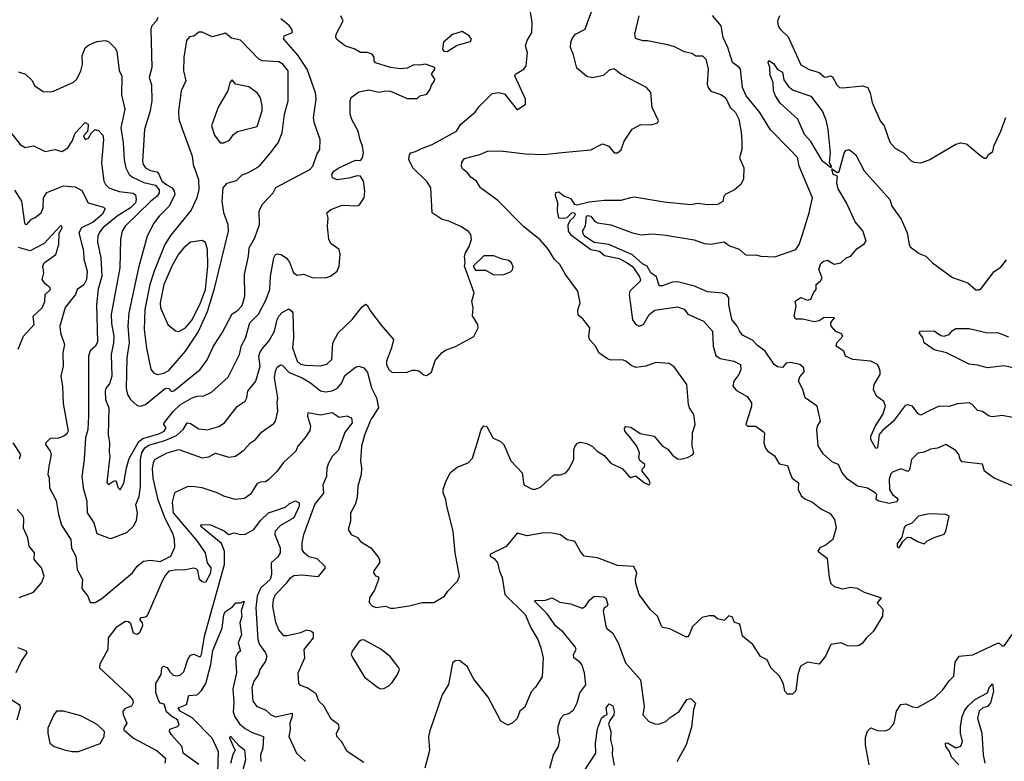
# Model space of a CAD drawing. Extents: x 1268547 to 1425625, y 515768 to 616754.
# Tile 229 of 256: x 1357882 to 1363785, y 549195 to 553642. Entities that reach past the tile are written whole.
import ezdxf

# ---------------------------------------------------------------- set-up
doc = ezdxf.new("R2010")
doc.units = 0

msp = doc.modelspace()

# ---------------------------------------------------------------- linework, layer by layer
at = {"layer": '0CON10XD'}
for points in [[(1357850.7, 552620.7), (1357893.1, 552555), (1357911.4, 552425), (1357915, 552416.7), (1357925, 552414), (1357953.1, 552446.9), (1357975, 552455.8), (1358010, 552485), (1358022, 552515), (1358024.4, 552575), (1358044.5, 552605.5), (1358145, 552645.4), (1358215, 552641.2), (1358255, 552619.2), (1358292.5, 552545), (1358385, 552517.7), (1358395, 552508), (1358375.8, 552475), (1358321.5, 552428.5), (1358252.5, 552395), (1358236.5, 552365), (1358263.5, 552255), (1358266, 552206), (1358286.3, 552135), (1358282.7, 552085), (1358267.2, 552052.8), (1358226.9, 552025), (1358217.1, 551995), (1358155, 551916.7), (1358122.9, 551805), (1358125.5, 551765), (1358149.6, 551695), (1358141.2, 551645), (1358142.1, 551565), (1358128.5, 551505), (1358139.1, 551445), (1358141.5, 551341.5), (1358172.1, 551175), (1358165, 551158.8), (1358145.6, 551145), (1358115, 551133.8), (1358065, 551130.6), (1358038, 551105), (1358037.1, 551095), (1358064.3, 551055), (1358070.6, 551035), (1358056.9, 550963.1), (1358049.5, 550915), (1358057.5, 550895), (1358061.1, 550835), (1358100.2, 550760.2), (1358113.8, 550675), (1358132.2, 550612.2), (1358187.9, 550525), (1358193, 550473), (1358217.5, 550425), (1358225.6, 550345), (1358258.2, 550285), (1358255, 550232.5), (1358290, 550185), (1358305, 550146.7), (1358335, 550148), (1358375, 550171.9), (1358558.6, 550325), (1358585.7, 550365), (1358624.2, 550395), (1358665, 550402.1), (1358723.6, 550393.6), (1358787.5, 550425), (1358810.9, 550479.1), (1358809.6, 550525), (1358801.6, 550555), (1358750.6, 550660.6), (1358712.5, 550762.5), (1358682.6, 550892.6), (1358678.9, 550951.1), (1358685, 550993.8), (1358693.7, 551006.3), (1358765, 551044.3), (1358835, 551064.4), (1358975, 551015.7), (1359015, 551021.4), (1359055, 551043.1), (1359135, 551020), (1359175, 551025.7), (1359225, 551060.6), (1359265, 551104.2), (1359295, 551126), (1359330.5, 551169.5), (1359405, 551220.8), (1359415.8, 551235), (1359428.9, 551295), (1359424.4, 551345), (1359429.5, 551375), (1359409.6, 551495), (1359414.8, 551535.2), (1359425, 551559.4), (1359445, 551572.2), (1359455, 551571.1), (1359496.7, 551526.7), (1359575, 551494.2), (1359624.6, 551465), (1359685, 551416.5), (1359715, 551410.7), (1359755, 551417.6), (1359787.3, 551432.7), (1359813.2, 551465), (1359831.8, 551508.2), (1359895, 551558.9), (1359915, 551564.1), (1359944.2, 551555), (1359966.9, 551526.9), (1359991.7, 551435), (1360020.5, 551375), (1360033.5, 551315), (1359986.2, 551245), (1359949.1, 551150.9), (1359931.2, 551085), (1359924.5, 550995), (1359930.6, 550955), (1359928.5, 550915), (1359909.2, 550845), (1359904.3, 550775), (1359892.5, 550735), (1359865.8, 550684.2), (1359865.8, 550635), (1359850.8, 550585), (1359868.8, 550555), (1359907.3, 550537.3), (1359925, 550513.3), (1359986.2, 550475), (1360026.2, 550425), (1360038.6, 550405), (1360038.6, 550385), (1360005, 550336.7), (1360003.8, 550325), (1360015, 550306.7), (1360032.5, 550302.5), (1360033.8, 550285), (1360008.9, 550221.1), (1359979.2, 550175), (1359976.7, 550146.7), (1359995, 550127.5), (1360017, 550117), (1360075, 550126.2), (1360105, 550113.8), (1360125, 550114), (1360217, 550127), (1360295, 550148), (1360365, 550148), (1360428.8, 550185), (1360448.8, 550215), (1360507.5, 550275), (1360519.5, 550305), (1360491.8, 550445), (1360480.8, 550575), (1360441.9, 550725), (1360437.5, 550765), (1360420, 550805), (1360420, 550825), (1360436.1, 550873.9), (1360465, 550926.7), (1360505, 550960), (1360570, 550985), (1360596.1, 551013.9), (1360625, 551102.5), (1360647.5, 551185), (1360665, 551208), (1360683, 551203), (1360717.5, 551135), (1360765, 551113.1), (1360785, 551095.8), (1360826.4, 550996.4), (1360894.2, 550925), (1360905, 550853.3), (1360955, 550826.7), (1360975, 550826.7), (1361005, 550838.8), (1361085, 550913.8), (1361125, 550912.5), (1361156.2, 550925), (1361175, 550946.7), (1361203.8, 551005), (1361204, 551065), (1361212.3, 551087.7), (1361226.4, 551103.6), (1361245, 551108.8), (1361281.7, 551101.7), (1361315, 551083.3), (1361344.2, 551054.2), (1361385, 551028.8), (1361425, 550983.8), (1361495, 550950), (1361535, 550903.3), (1361545, 550897.5), (1361575, 550907.5), (1361627.5, 550865), (1361655, 550852.5), (1361662.5, 550865), (1361653.8, 550885), (1361613.3, 550935), (1361613, 550947), (1361628.3, 550961.7), (1361630, 550975), (1361599.3, 550999.3), (1361593.3, 551015), (1361598, 551045), (1361582, 551085), (1361535.8, 551145.8), (1361510, 551175), (1361507, 551193), (1361515, 551202.5), (1361545, 551200), (1361601.2, 551161.2), (1361685.5, 551145.5), (1361735.5, 551085.5), (1361766.9, 551066.9), (1361795, 551030.8), (1361825, 551010), (1361845, 551008), (1361885, 551016.7), (1361915, 551033.3), (1361923.3, 551045), (1361914, 551085), (1361915.6, 551165), (1361930.8, 551215), (1361923.1, 551275), (1361897.1, 551315), (1361891.1, 551335), (1361882, 551455), (1361805, 551560), (1361775, 551581.2), (1361695, 551586), (1361635, 551564), (1361576.1, 551556.1), (1361547.9, 551567.9), (1361515, 551595.7), (1361496.4, 551603.6), (1361425, 551601.4), (1361405, 551608.1), (1361353.8, 551645), (1361335, 551683.3), (1361298, 551725), (1361294.2, 551745), (1361300, 551795), (1361258.3, 551848.3), (1361230.1, 551870.1), (1361227.5, 551902.5), (1361242.5, 551945), (1361228.8, 552015), (1361154.6, 552114.6), (1361120.8, 552175), (1361088.1, 552205), (1361052.7, 552265), (1361002.1, 552322.1), (1360905, 552400), (1360748.1, 552558.1), (1360644.2, 552635), (1360621.4, 552675), (1360587.2, 552697.2), (1360566.2, 552725), (1360537.5, 552747.5), (1360529.6, 552765), (1360531.8, 552788.2), (1360549.1, 552810.9), (1360641.2, 552835), (1360685.5, 552854.5), (1360765, 552856.5), (1360915, 552837.3), (1361025, 552833.5), (1361134.4, 552845.6), (1361305, 552862.5), (1361375, 552898.6), (1361413.1, 552883.1), (1361445, 552843.8), (1361465, 552843.3), (1361488.3, 552861.7), (1361506.7, 552915), (1361554.6, 552985.4), (1361605, 553014), (1361668.7, 553011.3), (1361705.9, 553024.1), (1361712.5, 553035), (1361673.8, 553115), (1361666.2, 553205), (1361640, 553235), (1361485.5, 553315.5), (1361445, 553347.5), (1361415, 553339.4), (1361382, 553308), (1361315, 553293.2), (1361281.7, 553301.7), (1361221.5, 553351.5), (1361201.9, 553431.9), (1361183.8, 553475), (1361186.4, 553505), (1361195, 553530), (1361213.8, 553556.2), (1361272, 553585), (1361288.7, 553631.3), (1361319.4, 553715)], [(1358435, 550534.2), (1358525, 550567.5), (1358564.2, 550605), (1358581.4, 550638.6), (1358587.9, 550685), (1358577.5, 550735), (1358597.8, 550782.3), (1358606.5, 550843.5), (1358605.9, 551005), (1358614.8, 551045), (1358631.3, 551075), (1358655, 551090.5), (1358751.4, 551118.6), (1358821.3, 551148.7), (1358861.2, 551185), (1358885, 551224.4), (1358905, 551220.9), (1358955, 551189.2), (1359005, 551183.2), (1359075, 551203.9), (1359110.6, 551225), (1359185, 551322.5), (1359232.7, 551355), (1359243.1, 551375), (1359248.9, 551415), (1359297.2, 551475), (1359323.7, 551565), (1359316.3, 551625), (1359322, 551645), (1359335, 551669.6), (1359374.8, 551715.2), (1359408.9, 551775), (1359424.8, 551845), (1359435, 551865.5), (1359455, 551886.8), (1359495, 551907.8), (1359514.2, 551895), (1359518.5, 551885), (1359524.2, 551735.8), (1359517.8, 551675), (1359544.8, 551594.8), (1359565, 551576), (1359595, 551570.5), (1359685, 551566.4), (1359722.4, 551577.6), (1359752.9, 551605), (1359758.5, 551705), (1359790.6, 551765), (1359875.8, 551845), (1359932.2, 551917.8), (1359955, 551936.2), (1359965, 551930), (1359984.5, 551894.5), (1360049.7, 551809.7), (1360121.9, 551725), (1360111.5, 551675), (1360081.5, 551595), (1360081.5, 551575), (1360095, 551544.2), (1360115, 551527.5), (1360205, 551528), (1360235, 551541.2), (1360255, 551541.2), (1360275, 551536.7), (1360305, 551512.5), (1360321.7, 551508.3), (1360350.7, 551529.3), (1360371.7, 551598.3), (1360415, 551647.5), (1360435, 551660.6), (1360495, 551682.5), (1360605, 551742.5), (1360630, 551795), (1360628.8, 551815), (1360596.1, 551866.1), (1360600, 551915), (1360593.3, 551955), (1360606.7, 552005), (1360548.8, 552165), (1360553.3, 552185), (1360548.8, 552225), (1360553.8, 552245), (1360577.3, 552282.7), (1360590, 552325), (1360586, 552355), (1360575, 552370), (1360531.3, 552401.3), (1360455, 552434.3), (1360414.6, 552444.6), (1360354.2, 552484.2), (1360346, 552635), (1360325, 552670), (1360238, 552755), (1360213.8, 552805), (1360218.3, 552831.7), (1360227.5, 552845), (1360255, 552851.2), (1360290.6, 552869.4), (1360355.5, 552894.5), (1360500, 552975), (1360527.5, 553015), (1360612.6, 553087.4), (1360635, 553119.2), (1360715, 553199.4), (1360755, 553206.7), (1360787.8, 553197.8), (1360865, 553102.5), (1360913.3, 553135), (1360913.8, 553165), (1360850, 553305), (1360854.2, 553315.8), (1360905, 553346.2), (1360917.5, 553365), (1360925.8, 553445), (1360914, 553485), (1360925, 553517.5), (1360952.5, 553565), (1360954, 553626), (1360937.5, 553725)], [(1358485, 550824), (1358505.9, 550864.1), (1358521.2, 550955), (1358538.2, 551011.8), (1358596.4, 551113.6), (1358619.4, 551130.6), (1358715, 551159.2), (1358747.8, 551175), (1358760.5, 551195), (1358745.6, 551215), (1358748.2, 551225), (1358804.6, 551295.4), (1358845, 551334.7), (1358915, 551374.4), (1358945, 551384.4), (1358985, 551386.5), (1359032, 551408), (1359131.2, 551498.8), (1359200.5, 551635), (1359211.3, 551688.7), (1359236.4, 551733.6), (1359260.8, 551825), (1359313, 551877), (1359358.8, 551965), (1359381.8, 552025), (1359385.5, 552105.5), (1359406.1, 552213.9), (1359415, 552234), (1359425, 552239.4), (1359450, 552235), (1359482.1, 552212.1), (1359498.5, 552188.5), (1359523.1, 552125), (1359545, 552110.8), (1359585, 552116.2), (1359635, 552096.2), (1359715, 552094), (1359745, 552104), (1359784.6, 552135.4), (1359796.3, 552163.7), (1359803, 552237), (1359796.5, 552265), (1359749, 552299), (1359735.4, 552324.6), (1359727.6, 552405), (1359731.5, 552451.5), (1359723.8, 552485), (1359746.7, 552505), (1359815, 552529.4), (1359905, 552526.9), (1359918.3, 552531.7), (1359946.2, 552575), (1359950, 552615), (1359943.1, 552675), (1359925, 552704.2), (1359905, 552706.7), (1359855, 552691.5), (1359785, 552682.7), (1359756.7, 552695), (1359753.8, 552715), (1359764.2, 552735), (1359795.7, 552755), (1359895, 552800), (1359925, 552797.5), (1359936.2, 552813.8), (1359942.5, 552845), (1359937.3, 552885), (1359922.1, 552922.1), (1359910.8, 552975), (1359874, 553044), (1359863.8, 553076.2), (1359862.5, 553155), (1359870, 553175), (1359915, 553210.4), (1359975, 553222.5), (1360035, 553207.5), (1360076.4, 553216.4), (1360105, 553213.3), (1360205, 553170), (1360265, 553170), (1360280, 553185), (1360323.6, 553196.4), (1360343.3, 553225), (1360350.5, 553249.5), (1360368.8, 553275), (1360370, 553285), (1360350, 553315), (1360370, 553345), (1360370, 553355), (1360315, 553376.7), (1360280.5, 553369.5), (1360245, 553370.8), (1360205, 553351.2), (1360165, 553348.8), (1360105, 553356.7), (1360015, 553383.3), (1360007.5, 553395), (1360007.3, 553417.3), (1359995, 553436.2), (1359965, 553446.7), (1359925, 553446.2), (1359887.6, 553467.6), (1359834.5, 553484.5), (1359783.8, 553523.8), (1359776.8, 553536.8), (1359778.2, 553555), (1359821.5, 553635), (1359806.6, 553666.6)], [(1358709.2, 553655), (1358702.5, 553635), (1358673.1, 553605), (1358668.9, 553585), (1358674.6, 553355), (1358658.8, 553295), (1358671.4, 553251.4), (1358673.8, 553155), (1358663.4, 553095), (1358629.4, 552985), (1358617.6, 552795), (1358622.7, 552775), (1358636.9, 552755), (1358665, 552738.8), (1358705, 552730.2), (1358716.7, 552716.7), (1358733.8, 552673.8), (1358763, 552653), (1358795, 552634), (1358807.6, 552615), (1358811.6, 552595), (1358778.7, 552525), (1358717.7, 552465), (1358685, 552422.5), (1358645.8, 552344.2), (1358593.2, 552155), (1358535.2, 551884.8), (1358529.1, 551805), (1358537.6, 551705), (1358523.5, 551615), (1358520.3, 551430.3), (1358528.9, 551395), (1358546.7, 551365), (1358585, 551329), (1358605, 551324.2)], [(1358605, 551324.2), (1358635, 551334.1), (1358755, 551432.5), (1358775, 551430), (1358792.7, 551412.7), (1358805, 551417.5), (1358963.8, 551545), (1359005, 551601.8), (1359043.1, 551685), (1359095.8, 551764.2), (1359155, 551878), (1359185, 551896.9), (1359215, 551928.2), (1359232.4, 551985), (1359229.3, 552115), (1359253.3, 552225), (1359256.7, 552275), (1359290.8, 552335), (1359318.5, 552415), (1359317.5, 552495), (1359335.6, 552535), (1359402.3, 552605), (1359417, 552637), (1359620.6, 552745), (1359639.4, 552765), (1359662.5, 552835), (1359682, 552865), (1359682.9, 552925), (1359649.3, 553019.3), (1359643.8, 553053.8), (1359658.8, 553165), (1359655.3, 553204.7), (1359606, 553346), (1359549.5, 553429.5), (1359466, 553525), (1359467.5, 553545), (1359516.7, 553565), (1359512.5, 553585), (1359497.9, 553607.9), (1359447.1, 553647.1)], [(1361593.8, 553665), (1361567.3, 553555), (1361570.8, 553530.8), (1361615, 553517.5), (1361645, 553518.1), (1361765, 553493.2), (1361805, 553482.7), (1361865, 553451.1), (1361912.2, 553442.2), (1361935.9, 553425.9), (1361975, 553425.7), (1361995, 553406.7), (1362010, 553345), (1362003.5, 553255), (1362008.9, 553235), (1362025, 553214.5), (1362085, 553192.9), (1362112.9, 553175), (1362141.8, 553115), (1362173.5, 553085), (1362192.7, 553045), (1362207.8, 552967.8), (1362210.6, 552915), (1362210.6, 552865), (1362197.1, 552815), (1362224, 552755), (1362222.3, 552687.7), (1362205, 552653.3), (1362167.3, 552622.7), (1362114.4, 552595.6), (1362103.3, 552585), (1362098.3, 552551.7), (1362065.8, 552534.2), (1362007.7, 552532.3), (1361945, 552540), (1361905, 552531.4), (1361745, 552548.1), (1361565, 552578), (1361543.8, 552575), (1361485, 552558.2), (1361385, 552558.8), (1361295, 552549.2), (1361225, 552530), (1361209.2, 552535), (1361188, 552568), (1361144.5, 552584.5), (1361115, 552607.5), (1361093.8, 552605), (1361091.7, 552588.3), (1361106.1, 552546.1), (1361103.8, 552495), (1361112.5, 552455), (1361145, 552451.4), (1361165, 552455.7), (1361193.8, 552486.2), (1361208.8, 552485), (1361211.4, 552475), (1361205, 552458.8), (1361181.5, 552438.5), (1361167.8, 552412.2), (1361169.8, 552375), (1361183.4, 552353.4), (1361305, 552264.3), (1361357.9, 552255), (1361388.8, 552228.8), (1361475, 552210.3), (1361524.6, 552185), (1361555, 552161.8), (1361595, 552105.4), (1361603.8, 552085), (1361601.8, 552075), (1361539.1, 552015), (1361535.4, 551995), (1361555, 551843.3), (1361575, 551814), (1361595, 551804.4), (1361622.5, 551815), (1361655, 551874.3), (1361690.3, 551899.7), (1361825, 551920), (1361865, 551906.2), (1361887.6, 551877.6), (1361982, 551835), (1362035.3, 551775.3), (1362040.3, 551685), (1362055, 551628), (1362081.6, 551611.6), (1362162.5, 551595), (1362202.5, 551575), (1362206, 551545), (1362192.5, 551515), (1362162.9, 551475), (1362157.5, 551445), (1362178.5, 551418.5), (1362243.9, 551383.9), (1362270, 551345), (1362269.1, 551325), (1362234.4, 551214.4), (1362245, 551206), (1362296.2, 551205), (1362341.7, 551171.7), (1362346.7, 551165), (1362344.2, 551105), (1362352.4, 551072.4), (1362365, 551056.2), (1362406.4, 551026.4), (1362435, 550980), (1362485, 550970), (1362500.5, 550920.5), (1362513.6, 550893.6), (1362550.8, 550865), (1362549.2, 550825), (1362567.3, 550787.3), (1362590, 550770), (1362635, 550749.4), (1362685, 550708.6), (1362741.4, 550681.4), (1362767.1, 550645), (1362777.7, 550595), (1362756.7, 550525), (1362716, 550494), (1362678.8, 550475), (1362666.2, 550455), (1362723.1, 550413.1), (1362735, 550296.7), (1362745, 550262.5), (1362765, 550243.8), (1362815, 550228.8), (1362865, 550239.2), (1362902.7, 550232.7), (1362945, 550210), (1363047.5, 550175), (1363023.3, 550145), (1363057, 550107), (1363054, 550065), (1363000, 549975), (1362955.8, 549934.2), (1362935, 549903.8), (1362915, 549890), (1362895, 549886.2), (1362845, 549888), (1362805, 549906), (1362745, 549896), (1362713.8, 549826.2), (1362675, 549777.5), (1362605, 549790.8), (1362563.3, 549766.7), (1362547.3, 549715), (1362535, 549617.5), (1362515, 549597.5), (1362485, 549597.5), (1362468.8, 549615), (1362460.8, 549660.8), (1362436.7, 549706.7), (1362384.2, 549755), (1362363, 549803), (1362323.6, 549823.6), (1362276.7, 549895), (1362215.9, 549945.9), (1362201.2, 550011.2), (1362195, 550018.8), (1362167, 550027), (1362155, 550060), (1362132.5, 550067.5), (1362105, 550040), (1362065, 550050), (1362043, 550067), (1362015, 550067.5), (1361973, 550057), (1361915, 550003.3), (1361895, 549953.3), (1361885, 549942), (1361875, 549940.8), (1361779.8, 549989.8), (1361738, 549998), (1361730, 550005), (1361705.7, 550065), (1361664.6, 550104.6), (1361595.6, 550195), (1361575, 550262.5)], [(1363835, 550847.5), (1363725, 550892.9), (1363666.2, 550935), (1363655, 550978), (1363532.1, 550992.1), (1363519.5, 551005), (1363512.1, 551035), (1363495, 551060), (1363434.1, 551094.1), (1363385, 551073.5), (1363342, 551068), (1363305, 551048.6), (1363267.5, 551042.5), (1363229.1, 551005), (1363216.7, 550943.3), (1363205.9, 550934.1), (1363165, 550950), (1363115, 550930), (1363105, 550920), (1363095, 550887.5), (1363096.1, 550826.1), (1363115.5, 550795.5), (1363141.2, 550775), (1363146.2, 550765), (1363139.7, 550750.3), (1363095, 550740.4), (1363033.3, 550755), (1363017.5, 550765), (1363020, 550795), (1363010, 550805), (1362965, 550833.8), (1362905.8, 550845), (1362845, 550887.1), (1362810, 550930), (1362791.2, 550975), (1362755, 550989.5), (1362698.9, 551038.9), (1362668, 551088), (1362660, 551185), (1362664.4, 551205), (1362682.2, 551235), (1362662.2, 551325), (1362590.8, 551375), (1362577.5, 551425), (1362551.2, 551475), (1362559.5, 551500.5), (1362585, 551530), (1362583.8, 551555), (1362559.2, 551575), (1362502.5, 551587.5), (1362477.6, 551582.4), (1362455, 551556), (1362425, 551560), (1362405.5, 551575.5), (1362351.4, 551655), (1362305, 551688.6), (1362275, 551720.5), (1362215, 551750), (1362197.2, 551777.2), (1362183.8, 551805), (1362150.8, 551845), (1362133.3, 551933.3), (1362132.7, 551975), (1362122.3, 551992.3), (1362095, 552002.3), (1362005, 552010.2), (1361927.1, 552045), (1361825, 552069.7), (1361795, 552068.2), (1361735, 552046.1), (1361715.6, 552045.6), (1361700, 552100), (1361666.2, 552125), (1361643.3, 552165), (1361615, 552179.2), (1361555, 552232.5), (1361414.3, 552295), (1361325, 552306.3), (1361275, 552340.2), (1361262.2, 552355), (1361256.2, 552375), (1361273.2, 552406.8), (1361279.1, 552465), (1361285, 552467.6), (1361305, 552463.5), (1361327.8, 552435), (1361345, 552423.5), (1361425, 552411.9), (1361555, 552364.2), (1361606.9, 552353.1), (1361675, 552357.5), (1361755, 552349.6), (1361925, 552322.5), (1361985, 552300), (1362025, 552297.3), (1362105, 552310), (1362137.3, 552287.3), (1362195, 552266.7), (1362232, 552235), (1362245, 552231.2), (1362295, 552232.2), (1362325, 552224.6), (1362408.8, 552221.2), (1362535, 552264.2), (1362554.4, 552295), (1362574.4, 552355), (1362615, 552483.5), (1362634.7, 552574.7), (1362554.5, 552764.5), (1362545.6, 552815.6), (1362496.9, 552866.9), (1362382.7, 552982.7), (1362318.9, 553085), (1362237.1, 553185), (1362214.6, 553235), (1362203.1, 553345), (1362196.2, 553356.2), (1362154.4, 553385), (1362126.7, 553476.7), (1362099.4, 553535), (1362086.6, 553606.6), (1362035, 553666.9)], [(1362437.9, 553665), (1362425.5, 553634.5), (1362428.8, 553605), (1362440.5, 553585), (1362489.2, 553539.2), (1362565, 553370.8), (1362615, 553343.3), (1362675.4, 553325.4), (1362705, 553300.8), (1362715, 553298), (1362745, 553306), (1362755, 553300), (1362781.1, 553251.1), (1362796.4, 553236.4), (1362816.2, 553233.8), (1362935, 553246.7), (1362966.4, 553236.4), (1362981.7, 553201.7), (1362993.3, 553146.7), (1363040, 553035), (1363063.8, 553005), (1363098, 552908), (1363131.4, 552871.4), (1363182.2, 552842.2), (1363227, 552797), (1363245, 552787.5), (1363285, 552783.3), (1363335, 552802.1), (1363493.4, 552896.6), (1363525, 552904.5), (1363558.3, 552898.3), (1363635, 552833.3), (1363665, 552812.5), (1363678.3, 552811.7), (1363690, 552835), (1363717, 552853), (1363722.5, 552885), (1363765, 552973.3), (1363793.2, 553056.8)], [(1358705, 551514.3), (1358745, 551522.4), (1358775, 551539.6), (1358875.5, 551655), (1358952.3, 551767.7), (1359007.4, 551892.6), (1359049.3, 552030.7), (1359133.7, 552373.7), (1359131.7, 552411.7), (1359106.5, 552485), (1359095.5, 552555), (1359101.1, 552635), (1359125, 552661.9), (1359181.2, 552678.8), (1359215, 552712.9), (1359254.1, 552725.9), (1359305, 552756.7), (1359325, 552772.5), (1359384.6, 552845), (1359430.6, 552905), (1359455.4, 552965), (1359468.8, 553075), (1359490.4, 553155), (1359490.5, 553335), (1359460, 553375), (1359435, 553390), (1359335.4, 553395.4), (1359315, 553405.5), (1359205, 553520.6), (1359151.5, 553531.5), (1359115, 553562.5), (1359035, 553539.4), (1358975, 553568), (1358955, 553568.1), (1358925, 553544.2), (1358900, 553540), (1358882.4, 553517.6), (1358865.6, 553415), (1358862.9, 553335), (1358877.2, 553275), (1358850.6, 553215), (1358833, 553093), (1358835.6, 553045), (1358853.4, 552993.4), (1358916.7, 552825), (1358921.2, 552775), (1358953.5, 552685), (1358956.2, 552625), (1358943.8, 552575), (1358910.6, 552499.4), (1358785, 552347.9), (1358752.2, 552295), (1358687.2, 552135), (1358662, 552055), (1358632.6, 551905), (1358628.6, 551785), (1358642.6, 551672.6), (1358667.3, 551547.3), (1358683.8, 551525), (1358705, 551514.3)], [(1360445, 553452), (1360505, 553489.2), (1360585, 553512.5), (1360590, 553525), (1360575.9, 553545.9), (1360535, 553572.5), (1360476.4, 553553.6), (1360423, 553507), (1360417.5, 553465), (1360423.8, 553453.8), (1360445, 553452)], [(1357875, 553329.2), (1357916.7, 553316.7), (1357955, 553280), (1357972.5, 553245), (1358022.7, 553212.7), (1358065, 553209.5), (1358085, 553213.3), (1358205, 553267.7), (1358224.5, 553285), (1358248.8, 553335), (1358257.7, 553375), (1358256.4, 553425), (1358275, 553474.3), (1358295, 553490.5), (1358345, 553510.9), (1358395, 553517.1), (1358415, 553511.2), (1358455, 553471.2), (1358463.6, 553453.6), (1358478.1, 553338.1), (1358493.1, 553303.1), (1358492.6, 553192.6), (1358511.1, 553105), (1358488.7, 552995), (1358502.5, 552905), (1358508.2, 552801.8), (1358518.7, 552755), (1358538.4, 552715), (1358557.2, 552697.2), (1358625, 552665.5), (1358695, 552650), (1358717, 552623), (1358716.9, 552605), (1358705.5, 552584.5), (1358665, 552552.4), (1358514.6, 552405), (1358496.8, 552375), (1358485.4, 552325.4), (1358482.5, 552155), (1358429.2, 551875), (1358431.4, 551821.4), (1358446.6, 551745), (1358444.8, 551705), (1358430, 551635), (1358434.3, 551505.7), (1358420.3, 551459.7), (1358397.7, 551432.3), (1358393.5, 551415), (1358395.3, 551365.3), (1358416.2, 551315), (1358411.8, 551155), (1358421.1, 551105), (1358419, 551049), (1358423.1, 551025), (1358405, 550867.5), (1358415, 550856.2), (1358445, 550876.2), (1358458.3, 550878.3), (1358472.5, 550835), (1358485, 550824)], [(1362745, 552753.3), (1362694.6, 552794.6), (1362625, 552912.1), (1362587.9, 552955), (1362546.1, 553046.1), (1362441.7, 553141.7), (1362412.7, 553185), (1362401.2, 553215), (1362399.1, 553265), (1362380.8, 553310.8), (1362378.2, 553355), (1362369.1, 553385), (1362372.7, 553397.3), (1362400.7, 553380.7), (1362425, 553342.9), (1362455, 553327.5), (1362462.3, 553282.3), (1362491.1, 553241.1), (1362519.4, 553219.4), (1362625, 553183.5), (1362695, 553092.9), (1362715, 553042.5), (1362727.3, 552985), (1362740, 552845), (1362734.5, 552784.5), (1362746.9, 552765), (1362745, 552753.3)], [(1359105, 552904.4), (1359139, 552921), (1359164.2, 552955), (1359188.3, 552971.7), (1359305, 553002.2), (1359335.8, 553095), (1359335.8, 553125), (1359325, 553173.8), (1359305, 553203.1), (1359255, 553240), (1359175.8, 553255.8), (1359155, 553282.5), (1359141.2, 553265), (1359130, 553215), (1359071.1, 553118.9), (1359030.9, 553005), (1359049.4, 552949.4), (1359084.5, 552904.5), (1359105, 552904.4)], [(1357835, 552958), (1357885, 552894.2), (1357915, 552876), (1357965, 552885.8), (1358035, 552851.9), (1358095, 552863.2), (1358135, 552851.8), (1358170, 552875), (1358196.7, 552915), (1358215, 552962), (1358275, 553026.2), (1358292.5, 553015), (1358292.5, 553005), (1358288.8, 552971.2), (1358264.4, 552945.6), (1358273.8, 552925), (1358295, 552931.2), (1358312.5, 552965), (1358335, 552983.3), (1358355, 552977.5), (1358380.4, 552950.4), (1358384.7, 552924.7), (1358373.1, 552785), (1358386.9, 552675), (1358396.4, 552655), (1358416.7, 552635), (1358478.6, 552611.4), (1358562.3, 552602.3), (1358575, 552592.5), (1358580.8, 552565), (1358575, 552544.7), (1358547, 552515), (1358465.2, 552465), (1358380.9, 552395), (1358357.7, 552365), (1358351.1, 552345), (1358348.5, 552308.5), (1358367.4, 552215), (1358374.8, 552105), (1358353.1, 552026.9), (1358341.4, 551935), (1358348.9, 551711.1), (1358335.7, 551685), (1358303.9, 551656.1), (1358293.9, 551625), (1358294.4, 551265.6), (1358290.5, 551185), (1358276.5, 551135), (1358268.5, 551005), (1358253.8, 550903.8), (1358262.7, 550835), (1358284.6, 550755), (1358286.5, 550685), (1358327.1, 550625), (1358345, 550561.2), (1358425, 550530.8), (1358435, 550534.2)], [(1363835, 551256.2), (1363771.7, 551268.3), (1363715, 551260.6), (1363695, 551264.4), (1363655, 551292), (1363625, 551298.8), (1363592.9, 551335), (1363575, 551345.4), (1363505, 551338), (1363455, 551322.1), (1363395, 551324.3), (1363335, 551296.5), (1363285, 551270.5), (1363269.1, 551279.1), (1363235, 551324.4), (1363207.3, 551332.7), (1363191.3, 551328.7), (1363117.8, 551232.2), (1363055, 551179.7), (1363035, 551155.5), (1363025.7, 551074.3), (1363015, 551070.4), (1362985.2, 551125), (1362984.8, 551145), (1363012.5, 551207.5), (1363056.1, 551275), (1363073.1, 551325), (1363062.7, 551352.7), (1363018.8, 551385), (1363000.8, 551425), (1363005.6, 551455), (1363040.6, 551515), (1363041.4, 551535), (1363031.4, 551565), (1363024, 551575), (1362984.7, 551594.7), (1362876.7, 551605), (1362833.8, 551625), (1362823.3, 551655), (1362776.2, 551685), (1362780, 551705), (1362816.2, 551745), (1362808.3, 551758.3), (1362775, 551773.3), (1362746.7, 551805), (1362744.1, 551825.9), (1362766.2, 551855), (1362705, 551857.3), (1362675, 551836.2), (1362645, 551830), (1362576.7, 551846.7), (1362535, 551847.5), (1362525.2, 551865.2), (1362536.5, 551925), (1362530.4, 551955), (1362565, 551976.9), (1362605, 551961.2), (1362625, 551967.5), (1362642.3, 552007.7), (1362657.5, 552025), (1362657.5, 552055), (1362683, 552077), (1362692.5, 552095), (1362672.5, 552145), (1362685, 552180), (1362700, 552195), (1362725, 552200), (1362765, 552176.7), (1362805, 552183.8), (1362835.9, 552214.1), (1362865, 552223.8), (1362901.8, 552268.2), (1362945, 552299.1), (1362956.5, 552315), (1362936.1, 552376.1), (1362891, 552431), (1362838.8, 552545), (1362788.5, 552628.5), (1362780.5, 552665), (1362784.3, 552704.3), (1362759.4, 552715), (1362751.7, 552748.3), (1362785, 552725.8), (1362795, 552733.1), (1362825, 552842.5), (1362835, 552858.1), (1362854.1, 552864.1), (1362895, 552831.2), (1362945, 552736.9), (1363097.8, 552565), (1363111.5, 552525), (1363165.9, 552445.9), (1363201.6, 552365), (1363213.6, 552295), (1363221.1, 552281.1), (1363275, 552240.4), (1363315, 552224.4), (1363355, 552183.5), (1363475, 552096.4), (1363566.7, 552065), (1363615, 552023.3), (1363635, 552022.5), (1363647.7, 552032.3), (1363725, 552132.5), (1363765, 552157.5), (1363798.3, 552201.7)], [(1357872.5, 551667.5), (1357903.7, 551745), (1357968.4, 551815), (1357961.8, 551865), (1358017.4, 551915), (1358033.1, 551953.1), (1358034.4, 551995), (1358065.6, 552025), (1358064.3, 552035), (1358035, 552058.2), (1358016.8, 552085), (1358025.5, 552125), (1358020.3, 552165), (1358029.1, 552185), (1358098.2, 552235), (1358116.9, 552295), (1358117.6, 552362.4), (1358136.4, 552395), (1358135, 552405.8), (1358125, 552404), (1358029.1, 552300.9), (1357945, 552255.7), (1357875, 552276.8)], [(1358835, 551772.2), (1358875, 551795.5), (1358915, 551843.3), (1358965, 551944.5), (1358995.2, 552025), (1359009.2, 552165), (1359007.3, 552265), (1358995.4, 552305.4), (1358975, 552318.6), (1358905, 552307.5), (1358864.8, 552275.2), (1358833.4, 552236.6), (1358795, 552167.5), (1358745.2, 552055), (1358723.4, 551945), (1358725.6, 551915), (1358770.8, 551815), (1358815, 551777.5), (1358835, 551772.2)], [(1360725, 552112.5), (1360785, 552113.8), (1360825, 552130), (1360837, 552143), (1360839.5, 552159.5), (1360831.2, 552185), (1360815, 552198.8), (1360775, 552206.2), (1360725, 552226.2), (1360665, 552226.7), (1360600, 552165), (1360615, 552140), (1360675, 552140), (1360725, 552112.5)], [(1363865, 551548.5), (1363785, 551566.8), (1363685, 551554.2), (1363625, 551571.6), (1363575, 551577.3), (1363438.8, 551645), (1363365, 551662.9), (1363304.2, 551704.2), (1363296.5, 551736.5), (1363275, 551763.8), (1363283.1, 551775), (1363365, 551775.8), (1363405, 551749.4), (1363425, 551744.4), (1363455, 551754.2), (1363475, 551778.8), (1363495, 551790), (1363575, 551790.8), (1363685, 551765.5), (1363745, 551766.2), (1363810.7, 551740.7)], [(1359945, 549188), (1359845.6, 549255), (1359811.4, 549315), (1359783.3, 549345), (1359780.8, 549365), (1359797.5, 549395), (1359795, 549413.3), (1359748.5, 549448.5), (1359705, 549528), (1359674.2, 549555), (1359659.7, 549599.7), (1359605, 549635.5), (1359565, 549649.4), (1359556, 549664), (1359550.9, 549725), (1359590.5, 549815), (1359587.2, 549865), (1359643.3, 549935), (1359643.3, 549963.3), (1359626.7, 549975), (1359600.9, 549980.9), (1359565, 549964.8), (1359485, 549946.9), (1359465, 549947.8), (1359434.7, 549984.7), (1359418, 550028), (1359399.1, 550125), (1359402.7, 550165), (1359416.1, 550195), (1359484.1, 550265.9), (1359505, 550296.5), (1359525, 550309.7), (1359575.6, 550314.4), (1359666.8, 550303.2), (1359675, 550306.2), (1359714.4, 550355), (1359711.9, 550365), (1359665, 550408.5), (1359615, 550421.1), (1359587.1, 550445), (1359574.5, 550465), (1359575.5, 550505), (1359585.4, 550555), (1359650.3, 550735), (1359705.8, 550804.2), (1359701.2, 550855), (1359722.5, 550905), (1359725.4, 550955), (1359734.2, 550985), (1359756.4, 551025), (1359796, 551064), (1359831.7, 551165), (1359876.5, 551225), (1359873, 551253), (1359844.8, 551264.8), (1359796.4, 551256.4), (1359755, 551284.4), (1359685, 551270.8), (1359610, 551285), (1359607.8, 551265), (1359625.8, 551205), (1359621.1, 551178.9), (1359593.8, 551136.2), (1359548.6, 551085), (1359537.8, 551055), (1359462.8, 550987.3), (1359424.4, 550935), (1359375, 550884.3), (1359355, 550870.6), (1359325, 550870), (1359305, 550861.4), (1359265, 550797.1), (1359228.9, 550771.1), (1359174.5, 550764.5), (1359105, 550784.3), (1359066.2, 550805), (1358975, 550835.6), (1358915.8, 550844.2), (1358885, 550840.8), (1358810, 550805), (1358795, 550750), (1358801.8, 550685), (1358945, 550514.5), (1358993.1, 550445), (1359006.4, 550385), (1359026.8, 550355), (1359025, 550323.8), (1358995, 550266.7), (1358975, 550272.5), (1358960, 550285), (1358950.5, 550340.5), (1358939.7, 550349.7), (1358924.1, 550354.1), (1358865, 550341.4), (1358825, 550344), (1358776.7, 550335), (1358755, 550311.9), (1358735, 550275.6), (1358645, 550068), (1358635, 550060), (1358607.5, 550055), (1358600, 550045), (1358615.5, 550025.5), (1358618, 550008), (1358600, 549965), (1358585, 549956.2), (1358565, 549963.1), (1358548.7, 550018.7), (1358535, 550032.2), (1358515, 550033.6), (1358458.5, 549995), (1358412.2, 549935), (1358410, 549865), (1358362.5, 549777.5), (1358360.6, 549755), (1358533.1, 549593.1), (1358558.8, 549565), (1358562.5, 549545), (1358552.5, 549525), (1358515, 549511.4), (1358499.4, 549495), (1358501.5, 549475), (1358524, 549425), (1358506, 549395), (1358506.9, 549385), (1358564.9, 549334.9), (1358705, 549257.3), (1358756.7, 549215), (1358752.5, 549185)], [(1357880.1, 551009.9), (1357888.7, 551035), (1357841.7, 551105)], [(1358955.5, 549175.5), (1358860.8, 549245), (1358855, 549282.5), (1358791.4, 549355), (1358780.8, 549375), (1358782.5, 549387.5), (1358827.5, 549405), (1358838.8, 549415), (1358828, 549445), (1358793.1, 549463.1), (1358762.4, 549492.4), (1358748, 549538), (1358725, 549543.3), (1358716.1, 549556.1), (1358697.5, 549605), (1358698.3, 549661.7), (1358730.8, 549715), (1358734, 549755), (1358744.3, 549765.7), (1358765, 549758.8), (1358781.2, 549731.2), (1358802.5, 549712.5), (1358825, 549708.8), (1358845, 549713.8), (1358865, 549731.2), (1358889.4, 549805), (1358905, 549832.5), (1358925, 549838.4), (1358955, 549823.6), (1358965, 549824.5), (1358971.4, 549835), (1358989, 549945), (1359109.7, 550375), (1359109.7, 550455), (1359092.4, 550502.4), (1358965.8, 550605), (1358974.6, 550615.4), (1359025, 550613.8), (1359108.2, 550578.2), (1359128.9, 550558.9), (1359135, 550555.7), (1359165, 550565.4), (1359205.5, 550554.5), (1359235, 550557.5), (1359285, 550584.6), (1359325, 550638.8), (1359374.3, 550685), (1359475, 550718.9), (1359498.7, 550741.3), (1359535, 550757.5), (1359557.1, 550745), (1359556.4, 550725), (1359525, 550656.1), (1359445, 550608.9), (1359414.1, 550575.9), (1359411.3, 550555), (1359442.5, 550475), (1359443.5, 550445), (1359429.5, 550420.5), (1359390, 550385), (1359390.7, 550315), (1359382.8, 550285), (1359326.4, 550233.6), (1359305, 550185.7), (1359297.5, 550115), (1359310.3, 549925), (1359320.3, 549895), (1359355.9, 549845), (1359362.9, 549825), (1359354.8, 549795.2), (1359322.3, 549745), (1359313.3, 549715), (1359285.4, 549675), (1359272.9, 549635), (1359278.9, 549555), (1359304, 549524), (1359354.7, 549504.7), (1359385, 549476.9), (1359415, 549461.1), (1359515, 549483.8), (1359516.2, 549466.2), (1359502.1, 549425), (1359502.9, 549385), (1359495.4, 549345), (1359540.8, 549245), (1359594.3, 549194.3)], [(1357878, 550178), (1357965, 550210.5), (1358012.9, 550265), (1358028, 550305), (1358011.9, 550355), (1357968.6, 550405), (1357970.6, 550445), (1357937.5, 550485), (1357930.6, 550535), (1357903.6, 550593.6), (1357907.1, 550645), (1357902.9, 550665), (1357867.1, 550705)], [(1363155, 550476.2), (1363175.9, 550514.1), (1363205, 550540), (1363225, 550537.5), (1363265, 550512.5), (1363305, 550500), (1363320, 550515), (1363365, 550537.5), (1363423.6, 550556.4), (1363435.4, 550574.6), (1363454.6, 550665), (1363435, 550675.5), (1363335, 550679.3), (1363270, 550665), (1363229.5, 550620.5), (1363195, 550608.8), (1363185, 550597.5), (1363170, 550540), (1363142.2, 550502.2), (1363142.8, 550482.8), (1363155, 550476.2)], [(1361575, 550262.5), (1361572.9, 550285), (1361582.2, 550325), (1361564.4, 550364.4), (1361465, 550369.2), (1361345.4, 550415.4), (1361265.7, 550425.7), (1361243.4, 550453.4), (1361215, 550508), (1361205, 550515.8), (1361164.3, 550524.3), (1361124.2, 550554.2), (1361075, 550564.3), (1361025, 550565.6), (1360925, 550547.9), (1360865, 550563.8), (1360797.4, 550482.6), (1360701.2, 550435), (1360704, 550425), (1360729.1, 550409.1), (1360746.9, 550385), (1360757.8, 550335), (1360775, 550297.5), (1360790.8, 550195), (1360912.2, 550075), (1360945.3, 549995.3), (1360988.1, 549925), (1361005.4, 549875.4), (1361020.4, 549815), (1361015, 549701.2), (1360975, 549640), (1360948.3, 549611.7), (1360909.3, 549520.7), (1360881.2, 549495), (1360865, 549451.2), (1360835, 549423.8), (1360808.3, 549411.7), (1360765.7, 549435.7), (1360689.7, 549579.7), (1360605, 549688), (1360565, 549763.8), (1360519.3, 549799.3), (1360492.7, 549797.3), (1360475.8, 549784.2), (1360453.1, 549655), (1360415, 549593.8), (1360341.4, 549378.6), (1360333.5, 549345), (1360339.5, 549260.5), (1360310.8, 549155)], [(1359069.3, 549130.7), (1359073, 549253), (1359035.2, 549335), (1358915.6, 549455.6), (1358844.8, 549495), (1358831.4, 549515), (1358882.3, 549535), (1358895, 549589), (1358946.4, 549593.6), (1358970.9, 549619.1), (1358998.2, 549661.8), (1359028.4, 549775), (1359040.4, 549859.6), (1359096.4, 549993.6), (1359105.8, 550075), (1359115, 550094.6), (1359157.9, 550122.1), (1359176.7, 550145), (1359205, 550146.2), (1359227.5, 550155), (1359210, 550095), (1359213.8, 550063.8), (1359201.8, 550025), (1359212.5, 549955), (1359191.2, 549905), (1359205.8, 549855), (1359188.9, 549845), (1359176.2, 549815), (1359180.6, 549725), (1359160, 549630), (1359166.2, 549546.2), (1359162.5, 549492.5), (1359171.7, 549461.7), (1359200.4, 549420.4), (1359233, 549393), (1359275, 549367.3), (1359344.3, 549345), (1359340.4, 549275), (1359326.3, 549233.7), (1359327.5, 549195)], [(1361059.5, 549155), (1361081.9, 549235), (1361111.9, 549285), (1361119.2, 549325), (1361108.6, 549375), (1361109.4, 549405), (1361125.7, 549455), (1361145, 549474.2), (1361175, 549482), (1361203.4, 549506.6), (1361225, 549546.7), (1361240, 549605), (1361276.1, 549653.9), (1361268.5, 549725), (1361252.2, 549775), (1361240.2, 549790.2), (1361204, 549815), (1361202, 549835), (1361218.5, 549865), (1361212.1, 549882.1), (1361139.8, 549969.8), (1361096.2, 550005), (1361045, 550079.7), (1360968, 550155), (1360970.6, 550159.4), (1361035, 550160.9), (1361075, 550175.6), (1361119.7, 550149.7), (1361185, 550138.8), (1361255, 550114.4), (1361273.8, 550126.2), (1361297.9, 550162.1), (1361325, 550185.7), (1361381.7, 550181.7), (1361395, 550174.3), (1361408.6, 550135), (1361403.8, 550125), (1361385, 550113.3), (1361380.6, 550095), (1361395.6, 550005.6), (1361402.5, 549992.5), (1361436, 549965), (1361470.6, 549905), (1361513.3, 549785), (1361603.6, 549683.6), (1361625.8, 549524.2), (1361617.5, 549475), (1361653.3, 549435), (1361689.2, 549419.2), (1361712, 549418), (1361755, 549434), (1361781.1, 549458.9), (1361835, 549494.2), (1361882, 549565), (1361905, 549571.2), (1361933.9, 549543.9), (1361922, 549505), (1361909.7, 549400.3), (1361876.6, 549293.4), (1361821.7, 549191.7)], [(1362975.5, 549174.5), (1362952.9, 549295), (1362951.9, 549338.1), (1362965, 549376.7), (1362984.2, 549395.8), (1363025, 549379.2), (1363071.7, 549378.3), (1363095, 549388.8), (1363115, 549410), (1363124, 549425), (1363138.1, 549495), (1363165, 549535.7), (1363195, 549540), (1363235, 549522), (1363265, 549518.8), (1363365, 549574), (1363416.7, 549623.3), (1363455, 549678), (1363482.5, 549705), (1363490.7, 549789.3), (1363513.9, 549826.1), (1363595.5, 549834.5), (1363745, 549904.2), (1363755, 549903.8), (1363775, 549885.8), (1363785, 549886.9), (1363835, 549957.3)], [(1360045, 549630), (1360065, 549632.5), (1360095, 549647.8), (1360115, 549667.1), (1360147.8, 549715), (1360158.6, 549745), (1360155.6, 549755.6), (1360103.6, 549823.6), (1360047.9, 549867.9), (1359945, 549923.3), (1359928.3, 549921.7), (1359915, 549912.5), (1359874.3, 549855.7), (1359870, 549835), (1359875, 549822.5), (1359949.3, 549699.3), (1360033.3, 549635), (1360045, 549630)], [(1357861.2, 549728.8), (1357893.3, 549795), (1357926.2, 549845), (1357922.5, 549855), (1357873.3, 549875)], [(1363512.7, 549175), (1363469.2, 549219.2), (1363455.8, 549255), (1363433.6, 549285), (1363432, 549305), (1363445, 549305.4), (1363495, 549276.5), (1363524, 549286), (1363533.9, 549315), (1363522.9, 549365), (1363522.9, 549402.9), (1363531.4, 549465), (1363548.6, 549501.4), (1363570.2, 549529.8), (1363612.2, 549567.8), (1363683.8, 549605), (1363695, 549636.8), (1363715, 549660), (1363719.4, 549615), (1363701.8, 549545), (1363685, 549524.2), (1363655.3, 549515.3), (1363634.8, 549495), (1363624.6, 549455), (1363650, 549365), (1363658.5, 549235), (1363667.8, 549185)], [(1357865.7, 549445), (1357885.8, 549515), (1357885, 549530), (1357835, 549561.2)], [(1358195, 549253.5), (1358235, 549254.2), (1358365, 549302.2), (1358388.9, 549345), (1358390.5, 549375), (1358346.7, 549416.7), (1358247.6, 549467.6), (1358145, 549496.6), (1358103.3, 549495), (1358086, 549475), (1358051.1, 549395), (1358050, 549365), (1358063.3, 549305), (1358087.5, 549285), (1358150, 549265), (1358195, 549253.5)], [(1361263.9, 549135), (1361335, 549243.8), (1361334.5, 549305), (1361345, 549390), (1361370.5, 549455), (1361385, 549468.9), (1361404.3, 549475.7), (1361398.9, 549515), (1361415, 549540), (1361438.1, 549528.1), (1361445.8, 549495.8), (1361443.5, 549475), (1361419.8, 549440.2), (1361412.8, 549417.2), (1361425.2, 549375), (1361424.4, 549325), (1361435.4, 549275.4), (1361433.5, 549235), (1361445, 549171.2)], [(1359147.5, 549185), (1359161.3, 549238.7), (1359176.4, 549263.6), (1359170, 549270), (1359140.9, 549335), (1359145, 549346.2), (1359193.1, 549293.1), (1359230, 549265), (1359235.6, 549205), (1359219.5, 549145)]]:
    msp.add_lwpolyline(points, dxfattribs=at)

doc.saveas('drawing.dxf')
